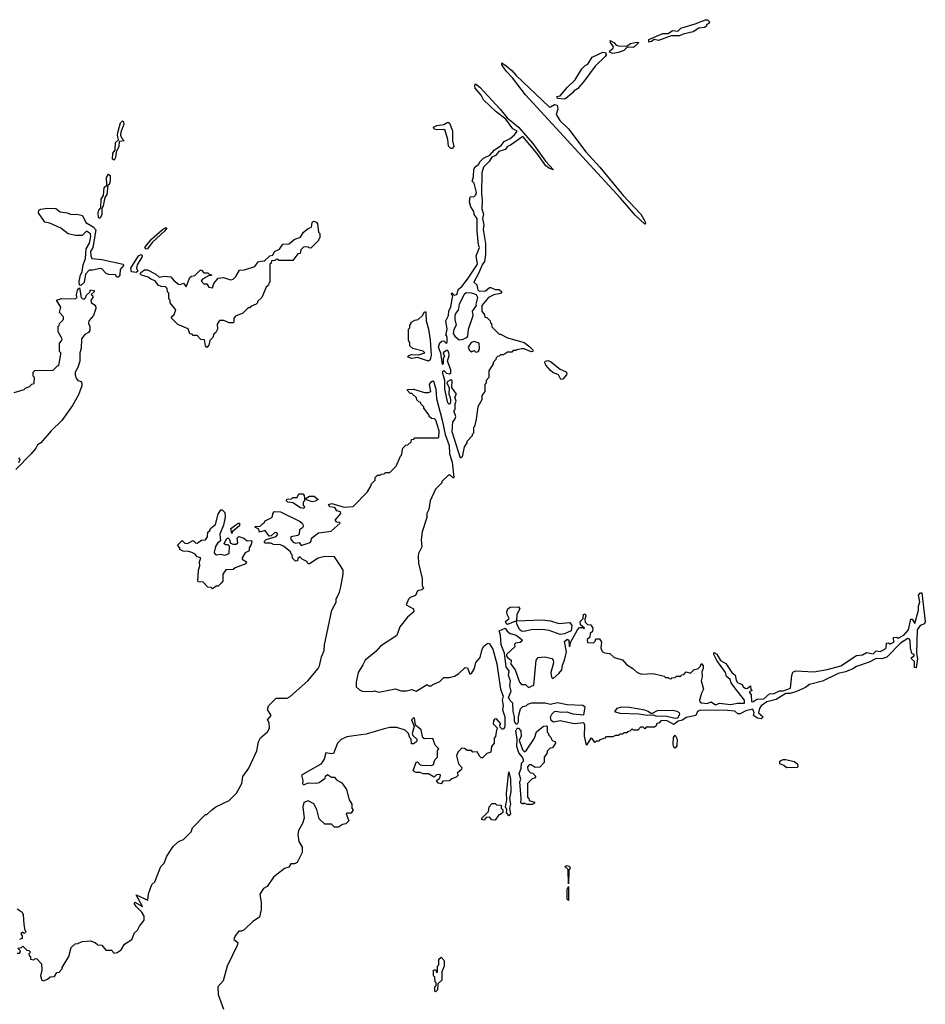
# Model space of a CAD drawing. Extents: x 1980017 to 2252640, y 74400 to 266395.
# Tile 159 of 256: x 2048573 to 2055111, y 214690 to 221800. Entities that reach past the tile are written whole.
import ezdxf

# ---------------------------------------------------------------- set-up
doc = ezdxf.new("R2010")
doc.units = 0

msp = doc.modelspace()

# ---------------------------------------------------------------- linework, layer by layer
at = {"layer": '0CON20XD'}
for points in [[(2053115, 221637.5), (2053115, 221656.2), (2053215, 221699.4), (2053255, 221701.2), (2053285, 221721.9), (2053325, 221717.5), (2053345, 221738.6), (2053450.5, 221769.5), (2053525, 221800), (2053537.9, 221797.9), (2053553.3, 221785), (2053548.3, 221771.7), (2053532.5, 221765), (2053528.3, 221751.7), (2053517, 221743), (2053475, 221740), (2053435, 221712.5), (2053363.6, 221696.4), (2053336.4, 221683.6), (2053275, 221682.5), (2053185, 221650), (2053152.5, 221657.5), (2053135, 221642.5), (2053115, 221637.5)], [(2052855, 221556.7), (2052830, 221565), (2052832.5, 221575), (2052856.4, 221593.6), (2052860, 221605), (2052837.5, 221635), (2052835, 221650), (2052862.5, 221635), (2052880, 221615), (2052895, 221611.2), (2052955, 221610), (2052981.4, 221628.6), (2053025, 221638.8), (2053042.5, 221635), (2053005, 221598), (2052958.3, 221601.7), (2052935, 221576.7), (2052895, 221563.8), (2052855, 221556.7)], [(2052505, 221225.8), (2052455, 221230), (2052450, 221245), (2052475, 221250), (2052526.7, 221313.3), (2052582.5, 221365), (2052630, 221445), (2052655, 221470), (2052675, 221480), (2052705, 221530), (2052783.6, 221566.4), (2052803, 221563), (2052807, 221547), (2052800, 221535), (2052727.5, 221465), (2052646.4, 221353.6), (2052599.3, 221300.7), (2052575, 221286.7), (2052561.7, 221268.3), (2052515, 221230), (2052505, 221225.8)], [(2053085, 220323.3), (2053018.6, 220385), (2052910.3, 220510.3), (2052225, 221257.8), (2052130.9, 221380.9), (2052087.5, 221425), (2052053.3, 221475), (2052052.5, 221487.5), (2052085, 221466), (2052125, 221434), (2052157.6, 221397.6), (2052395, 221171.9), (2052405, 221170.5), (2052435, 221188.6), (2052452.5, 221182.5), (2052457.1, 221155), (2052445.8, 221115), (2052472.7, 221072.7), (2052535, 221011.4), (2052658.9, 220845), (2052761.9, 220735), (2052930.5, 220530.5), (2053057.1, 220395), (2053085.8, 220345), (2053090, 220325), (2053085, 220323.3)], [(2051755, 218632.5), (2051695.4, 218824.6), (2051700, 218895), (2051715, 218912.5), (2051720.8, 218935), (2051707.5, 218975), (2051715.6, 218984.4), (2051715.6, 219025), (2051723.8, 219045), (2051713.8, 219075), (2051726, 219095), (2051692.5, 219145), (2051695, 219192.5), (2051685, 219200), (2051660, 219185), (2051657.5, 219175), (2051673, 219143), (2051670, 219095), (2051679.3, 219079.3), (2051682.5, 219055), (2051682.5, 219035), (2051675, 219020), (2051665, 219032.5), (2051642.7, 219132.7), (2051643.3, 219195), (2051626.7, 219245), (2051628.3, 219261.7), (2051635, 219267.5), (2051655, 219247.5), (2051675, 219243.3), (2051685, 219250), (2051685, 219272.5), (2051662.5, 219335), (2051673.8, 219375), (2051672, 219395), (2051665, 219410), (2051655, 219411.2), (2051630, 219395), (2051640, 219365), (2051630, 219355), (2051630, 219315), (2051625, 219310), (2051613, 219393), (2051595.8, 219435), (2051605, 219467.5), (2051621.7, 219478.3), (2051635, 219480), (2051655, 219462.5), (2051659.3, 219470.7), (2051660, 219505), (2051655, 219520), (2051650, 219520), (2051659.2, 219565), (2051648.9, 219625), (2051669.1, 219665), (2051671.7, 219698.3), (2051686.5, 219723.5), (2051695.4, 219784.6), (2051700, 219805), (2051690, 219815), (2051691.7, 219828.3), (2051710, 219810), (2051727.8, 219815), (2051741.2, 219855), (2051765.8, 219874.2), (2051805, 219925.7), (2051877.1, 220035), (2051868.6, 220095), (2051891.4, 220155), (2051884.4, 220175), (2051874.4, 220275), (2051875.7, 220365), (2051854.3, 220394.3), (2051850.8, 220415), (2051829.5, 220449.5), (2051820.6, 220485), (2051825, 220520), (2051855, 220522.2), (2051866.9, 220535), (2051871.7, 220551.7), (2051855, 220620), (2051840, 220635), (2051848.8, 220665), (2051850.5, 220719.5), (2051862.1, 220737.9), (2051886.1, 220753.9), (2051896.7, 220775), (2051920.5, 220799.5), (2051967.3, 220822.7), (2052000.2, 220859.8), (2052048.9, 220891.1), (2052070.6, 220919.4), (2052115, 220942.5), (2052145, 220968.6), (2052163.3, 220995), (2052132, 221012), (2052081.7, 221081.7), (2052013.3, 221135), (2051922.4, 221222.4), (2051905.6, 221255.6), (2051860, 221305), (2051858, 221325), (2051863.9, 221336.1), (2051895, 221313.1), (2052042.2, 221155), (2052091.2, 221091.2), (2052173.1, 221025), (2052277.9, 220905), (2052368.7, 220778.7), (2052427.5, 220715), (2052396.7, 220725), (2052371.9, 220745), (2052307.1, 220837.1), (2052205, 220956), (2052116.4, 220893.6), (2052094.6, 220885.4), (2052077.5, 220862.5), (2052032.5, 220847.5), (2052008.8, 220818.8), (2051982.1, 220807.9), (2051962.9, 220777.1), (2051921.9, 220735), (2051909.6, 220695), (2051905.9, 220545), (2051912.8, 220495), (2051908.5, 220435), (2051920.9, 220395), (2051914.4, 220365), (2051924.4, 220315.6), (2051918.6, 220285), (2051936.2, 220183.8), (2051936, 220105), (2051927.4, 220052.6), (2051910.7, 220029.3), (2051888.2, 219971.8), (2051851.2, 219905), (2051874.2, 219885), (2051879.5, 219849.5), (2051889.1, 219839.1), (2051935, 219842.5), (2051965, 219866), (2051974.1, 219865.9), (2052005, 219852), (2052035, 219851.2), (2052052.5, 219835), (2052045, 219822.5), (2051995, 219813.3), (2051957, 219793), (2051910, 219735), (2051910, 219695), (2051928.3, 219668.3), (2051931.7, 219651.7), (2051945, 219650), (2051970, 219625), (2051971.7, 219611.7), (2051980, 219605), (2051981.7, 219581.7), (2052035, 219530), (2052045, 219530), (2052095, 219502.5), (2052215, 219470), (2052255, 219437.5), (2052276.7, 219415), (2052277, 219403), (2052265, 219402.5), (2052215, 219422.5), (2052195, 219422.5), (2052163, 219417), (2052155, 219410), (2052135, 219410), (2052125, 219400), (2052095, 219400), (2052065, 219380), (2052045, 219380), (2052035, 219370), (2052021.7, 219368.3), (2052011.7, 219358.3), (2052010, 219345), (2051990, 219325), (2051990, 219315), (2051960, 219265), (2051960, 219215), (2051940, 219195), (2051940, 219175), (2051930, 219165), (2051930, 219115), (2051910, 219085), (2051910, 219055), (2051880, 219005), (2051867.5, 218915), (2051857, 218863), (2051850, 218855), (2051850, 218815), (2051840, 218805), (2051840, 218795), (2051800, 218755), (2051800, 218745), (2051782.5, 218715), (2051766.4, 218643.6), (2051755, 218632.5)], [(2049255, 220786.2), (2049243.4, 220793.4), (2049244.4, 220835), (2049262, 220858), (2049265, 220913.8), (2049287, 220933), (2049279.5, 220965), (2049282.5, 220985), (2049301.5, 221055), (2049315, 221070), (2049323, 221063), (2049325.6, 221044.4), (2049303, 220987), (2049301.5, 220965), (2049307.6, 220947.6), (2049327.5, 220925), (2049290.7, 220919.3), (2049287.9, 220882.1), (2049268.8, 220845), (2049265.7, 220805), (2049255, 220786.2)], [(2051695, 220870), (2051685, 220870), (2051667.5, 220887.5), (2051663.3, 220935), (2051645, 221000), (2051635, 221007.5), (2051583.6, 221003.6), (2051565, 221010), (2051560, 221025), (2051585, 221036.2), (2051635, 221042.5), (2051665, 221060), (2051675, 221052.5), (2051697.3, 220997.3), (2051696.7, 220925), (2051706.2, 220885), (2051695, 220870)], [(2049155, 220366.2), (2049145, 220366.7), (2049142.6, 220372.6), (2049139.6, 220405), (2049145, 220423.8), (2049159.3, 220440.7), (2049161.5, 220505), (2049178.6, 220531.4), (2049182.2, 220587.8), (2049202.5, 220605), (2049200.2, 220659.8), (2049215, 220683.3), (2049226.2, 220675), (2049226.9, 220633.1), (2049219.2, 220610.8), (2049210, 220605), (2049201.2, 220538.8), (2049188, 220515), (2049176.9, 220455), (2049166, 220435), (2049166.2, 220393.8), (2049155, 220366.2)], [(2049015, 219880), (2049003.8, 219883.8), (2049001.7, 219908.3), (2049012, 219958), (2049025, 219980), (2049030.3, 220029.7), (2049047.8, 220075), (2049054.2, 220145.8), (2049076, 220185), (2049086.9, 220235), (2049085, 220253.3), (2049055, 220273.3), (2049025, 220242.5), (2048975, 220242.5), (2048923, 220253), (2048870, 220295), (2048791.7, 220331.7), (2048755, 220337.5), (2048710, 220405), (2048712.5, 220425), (2048725, 220432.5), (2048775, 220440), (2048835, 220436.7), (2048865, 220412.5), (2048916.4, 220406.4), (2048945, 220393.3), (2048985, 220396.7), (2049026.4, 220386.4), (2049050, 220335), (2049104.4, 220304.4), (2049122.1, 220282.1), (2049100, 220155), (2049085.4, 220125), (2049086.8, 220095), (2049095, 220075.7), (2049165, 220068.5), (2049321.2, 220035), (2049321.4, 220025), (2049297.8, 219995), (2049295.6, 219955), (2049285, 219941.2), (2049275, 219940), (2049265, 219958), (2049215, 219958.8), (2049196.4, 219966.4), (2049165, 220001.2), (2049155, 220004), (2049099.4, 219990.6), (2049075, 219992.2), (2049047.5, 219962.5), (2049037.4, 219902.6), (2049015, 219880)], [(2049925, 219433.3), (2049913.3, 219445), (2049908.3, 219488.3), (2049881.7, 219491.7), (2049855, 219520), (2049825, 219520), (2049818.3, 219528.3), (2049801.7, 219531.7), (2049788.3, 219568.3), (2049715, 219600), (2049671.7, 219641.7), (2049670, 219655), (2049688.3, 219671.7), (2049700, 219705), (2049660, 219755), (2049660, 219775), (2049650, 219785), (2049650, 219825), (2049640, 219835), (2049638.3, 219858.3), (2049625, 219870), (2049595, 219873.3), (2049573.9, 219883.9), (2049550, 219915), (2049520, 219925), (2049500.7, 219940.7), (2049452.5, 219955), (2049442.5, 219965), (2049446.7, 219975), (2049475, 219994.3), (2049495, 219992.9), (2049555, 219961.9), (2049580.8, 219940.8), (2049615, 219948.6), (2049665, 219942), (2049685, 219916.2), (2049720, 219890), (2049731.7, 219888.3), (2049755, 219897.5), (2049775, 219870), (2049801.7, 219938.3), (2049813, 219947), (2049838.3, 219951.7), (2049875, 219990), (2049885, 219990), (2049902.5, 219972.5), (2049931.7, 219971.7), (2049941.7, 219961.7), (2049958.3, 219958.3), (2049958.3, 219951.7), (2049935, 219950), (2049893, 219927), (2049882.5, 219915), (2049903, 219893), (2049925, 219893.3), (2049939.3, 219869.3), (2049965, 219862.5), (2049974.5, 219895.5), (2050005, 219932.5), (2050045, 219937.5), (2050095, 219922.5), (2050113.1, 219926.9), (2050134, 219945), (2050160, 219990), (2050195, 219993.3), (2050271.2, 220018.8), (2050295, 220051.2), (2050316, 220056), (2050340.7, 220059.3), (2050380, 220095), (2050400, 220100), (2050412.5, 220125), (2050447.7, 220142.3), (2050471.7, 220178.3), (2050517.7, 220182.3), (2050555, 220212.5), (2050600, 220230), (2050621.2, 220265), (2050655, 220292.5), (2050679.2, 220300.8), (2050684, 220336), (2050694, 220346), (2050715, 220338.8), (2050724, 220325), (2050730, 220265), (2050740, 220255), (2050740, 220225), (2050731.7, 220218.3), (2050730, 220205), (2050675, 220150), (2050661.7, 220151.7), (2050655, 220160), (2050621.7, 220158.3), (2050601.7, 220138.3), (2050598.3, 220111.7), (2050581.7, 220108.3), (2050545, 220060), (2050445, 220060), (2050438.3, 220068.3), (2050425, 220070), (2050415, 220060), (2050391.7, 220058.3), (2050388.3, 220041.7), (2050380, 220035), (2050380, 219905), (2050371.7, 219898.3), (2050368.3, 219881.7), (2050351.7, 219868.3), (2050320, 219795), (2050290, 219765), (2050290, 219755), (2050280, 219745), (2050241.7, 219728.3), (2050235, 219720), (2050221.7, 219718.3), (2050185, 219680), (2050131.7, 219658.3), (2050120, 219645), (2050120, 219615), (2050115, 219610), (2050085, 219610), (2050047, 219627), (2050015, 219627.5), (2049998.3, 219601.7), (2050000, 219565), (2049988.3, 219541.7), (2049975, 219530), (2049967.5, 219505), (2049946.4, 219483.6), (2049939.5, 219450.5), (2049925, 219433.3)], [(2049485, 220142), (2049477.5, 220155), (2049482.9, 220165), (2049524.4, 220215), (2049605, 220285.6), (2049625, 220298), (2049635, 220297.5), (2049620, 220275), (2049530, 220190), (2049495, 220146), (2049485, 220142)], [(2049415, 219973.3), (2049380, 219980), (2049375.6, 220005), (2049431.4, 220095), (2049450, 220105), (2049456.8, 220096.8), (2049455.6, 220085), (2049420.2, 220029.8), (2049415.7, 220005), (2049427, 219983), (2049415, 219973.3)], [(2048533, 219107), (2048605, 219130), (2048615, 219140), (2048645, 219150), (2048661.7, 219168.3), (2048678.3, 219171.7), (2048680, 219215), (2048670, 219225), (2048670, 219255), (2048683, 219267), (2048815, 219270), (2048845, 219300), (2048855, 219302.5), (2048870, 219385), (2048870, 219395), (2048860, 219405), (2048860, 219465), (2048875, 219480), (2048880, 219495), (2048850, 219545), (2048850, 219585), (2048858.3, 219591.7), (2048860, 219605), (2048890, 219635), (2048890, 219655), (2048860, 219685), (2048870, 219725), (2048840, 219775), (2048876.1, 219786.1), (2048975, 219784), (2048986.2, 219795), (2048983.3, 219815), (2048993.3, 219855), (2049005, 219862.5), (2049015.8, 219795), (2049025, 219785.8), (2049037.5, 219782.5), (2049049.2, 219790.8), (2049055, 219810), (2049078.3, 219831.7), (2049085, 219850), (2049110, 219845), (2049110, 219835), (2049090, 219815), (2049100, 219805), (2049100, 219795), (2049087.5, 219775), (2049088.3, 219758.3), (2049120, 219735), (2049122.5, 219715), (2049106.1, 219663.9), (2049072.5, 219625), (2049070, 219605), (2049080, 219585), (2049080, 219555), (2049069.3, 219540.7), (2049043.6, 219526.4), (2049020, 219495), (2049017.5, 219425), (2049007.5, 219395), (2049007.5, 219335), (2048991.7, 219288.3), (2048972.5, 219255), (2048972.5, 219235), (2048981.7, 219211.7), (2048993.6, 219193.6), (2049016, 219186), (2049021.2, 219175), (2049020.8, 219155), (2048997.9, 219092.1), (2048955.5, 219014.5), (2048878, 218905), (2048800, 218830), (2048726.7, 218745), (2048700.7, 218729.3), (2048688.8, 218705), (2048655.6, 218664.4), (2048545, 218552.5)], [(2051745, 219487.5), (2051775, 219492.5), (2051803, 219507), (2051807.5, 219515), (2051813.3, 219565), (2051847.5, 219665), (2051842.5, 219695), (2051870, 219735), (2051867.5, 219745), (2051881.2, 219795), (2051871.9, 219811.9), (2051836.3, 219826.3), (2051795, 219826.7), (2051782.5, 219815), (2051745.4, 219745), (2051738.7, 219701.3), (2051722.9, 219685), (2051714.5, 219665), (2051714.2, 219634.2), (2051723.3, 219595), (2051706.4, 219563.6), (2051702.9, 219535), (2051715, 219514.6), (2051745, 219487.5)], [(2051525, 219333.3), (2051445, 219360), (2051404.3, 219354.3), (2051373.3, 219365), (2051382.5, 219375), (2051405, 219382.5), (2051455, 219380), (2051496.7, 219395), (2051486.4, 219406.4), (2051410, 219425), (2051390, 219445), (2051390, 219465), (2051380, 219485), (2051380, 219565), (2051390, 219575), (2051390, 219595), (2051400, 219605), (2051400, 219615), (2051425, 219630), (2051450, 219635), (2051480, 219665), (2051495, 219690), (2051505, 219690), (2051506.2, 219685), (2051506.4, 219626.4), (2051524, 219565), (2051535.5, 219485.5), (2051542.7, 219377.3), (2051535.9, 219344.1), (2051525, 219333.3)], [(2051865, 219400), (2051885, 219403.3), (2051893.3, 219425), (2051890, 219465), (2051855, 219476.2), (2051832, 219468), (2051811.2, 219435), (2051816.7, 219415), (2051835, 219402.5), (2051855, 219410), (2051865, 219400)], [(2052480.7, 219200.7), (2052463.3, 219235), (2052421.7, 219251.7), (2052405, 219266.2), (2052370.8, 219305), (2052364, 219325), (2052367.5, 219335), (2052385, 219340), (2052405, 219332), (2052475, 219276.7), (2052517.1, 219257.1), (2052523.8, 219245), (2052521.2, 219235), (2052495, 219203.3), (2052480.7, 219200.7)], [(2048555, 215060), (2048575, 215060), (2048580, 215075), (2048560, 215095), (2048585, 215100), (2048595, 215110), (2048625, 215080), (2048638.3, 215078.3), (2048650, 215065), (2048640, 215055), (2048641.7, 215041.7), (2048650, 215035), (2048650, 215015), (2048675, 215010), (2048681.7, 215018.3), (2048695, 215020), (2048730.7, 214980.7), (2048733, 214937), (2048723.6, 214896.4), (2048733, 214863), (2048745, 214860), (2048775, 214870), (2048793, 214887), (2048825, 214890), (2048841.7, 214918.3), (2048858.3, 214921.7), (2048880, 214945), (2048880, 214955), (2048927.5, 215035), (2048945, 215100), (2048973, 215127), (2048991.7, 215128.3), (2049025, 215142.5), (2049085, 215147.5), (2049117, 215137), (2049138.3, 215118.3), (2049167, 215117), (2049195, 215080), (2049235, 215080), (2049255, 215060), (2049277, 215063), (2049306.4, 215083.6), (2049330, 215125), (2049383, 215157), (2049402.5, 215205), (2049422.5, 215225), (2049437.5, 215255), (2049471.7, 215298.3), (2049471.2, 215325), (2049455.8, 215355.8), (2049414.2, 215395), (2049402, 215415), (2049405, 215426.2), (2049460, 215395), (2049415, 215480), (2049498.8, 215441.2), (2049503.6, 215486.4), (2049515, 215520), (2049527.5, 215555), (2049547.5, 215575), (2049592.5, 215685), (2049615, 215710), (2049635, 215760), (2049680.7, 215829.3), (2049720, 215865), (2049755, 215880), (2049810, 215935), (2049820, 215965), (2049915, 216060), (2049925, 216060), (2049960, 216095), (2049990, 216115), (2050085, 216162.5), (2050137.5, 216215), (2050176.4, 216283.6), (2050183.3, 216335), (2050227.5, 216395), (2050285, 216520), (2050297.5, 216585), (2050312.5, 216615), (2050363, 216657), (2050376.4, 216683.6), (2050373, 216723), (2050362.5, 216745), (2050387.5, 216775), (2050361.7, 216818.3), (2050370, 216845), (2050425, 216900), (2050505, 216900), (2050525, 216912.5), (2050652.5, 217025), (2050727.5, 217115), (2050737.5, 217135), (2050750.7, 217199.3), (2050771.2, 217245), (2050773.8, 217286.2), (2050827.5, 217535), (2050857, 217593), (2050857.5, 217615), (2050882.5, 217665), (2050892.5, 217705), (2050907.5, 217795), (2050907.5, 217825), (2050895, 217850), (2050845, 217920), (2050775, 217922.5), (2050728.3, 217911.7), (2050665, 217870), (2050655, 217870), (2050646.4, 217886.4), (2050613, 217903), (2050595, 217920), (2050581.7, 217908.3), (2050578.3, 217891.7), (2050565, 217890), (2050541.7, 217911.7), (2050540, 217935), (2050531.7, 217941.7), (2050528.3, 217958.3), (2050477, 217997), (2050455, 218007.5), (2050405, 218010), (2050385, 218020), (2050345, 218020), (2050340, 218025), (2050340, 218035), (2050353, 218047), (2050425, 218067.5), (2050437.5, 218085), (2050430, 218095), (2050415, 218097.5), (2050388.3, 218071.7), (2050375, 218070), (2050345, 218110), (2050305, 218100), (2050300, 218120), (2050270, 218135), (2050275, 218140), (2050308.3, 218141.7), (2050325, 218160), (2050336.7, 218163.3), (2050345, 218180), (2050388.3, 218201.7), (2050398.3, 218211.7), (2050400, 218235), (2050411.7, 218248.3), (2050455, 218246.2), (2050597.5, 218175), (2050612.5, 218165), (2050622.5, 218145), (2050615, 218130), (2050593, 218117), (2050590, 218085), (2050580, 218075), (2050530, 218065), (2050530, 218045), (2050546.2, 218026.2), (2050565, 218020), (2050590, 218025), (2050605, 218002.5), (2050670, 218025), (2050676.7, 218033.3), (2050680, 218055), (2050730, 218095), (2050822.7, 218107.3), (2050886.7, 218165), (2050885, 218170), (2050861.7, 218171.7), (2050850, 218185), (2050892.5, 218235), (2050890, 218245), (2050862.9, 218252.9), (2050847.7, 218277.7), (2050811.5, 218281.5), (2050801.2, 218298.8), (2050827, 218307), (2050915, 218280), (2050980, 218285), (2051085, 218390), (2051110, 218435), (2051110, 218445), (2051140, 218475), (2051140, 218495), (2051155, 218510), (2051175, 218510), (2051181.7, 218518.3), (2051205, 218520), (2051215, 218530), (2051245, 218530), (2051290, 218575), (2051321.7, 218648.3), (2051330, 218655), (2051340, 218705), (2051361.7, 218728.3), (2051375, 218730), (2051398.3, 218751.7), (2051401.7, 218768.3), (2051418.3, 218771.7), (2051425, 218780), (2051595, 218780), (2051600, 218785), (2051601.7, 218831.7), (2051577, 218907), (2051568.3, 218918.3), (2051545, 218920), (2051530, 218935), (2051530, 218945), (2051490, 218995), (2051490, 219005), (2051470, 219025), (2051470, 219035), (2051455, 219040), (2051440, 219055), (2051438.3, 219068.3), (2051405, 219100), (2051391.7, 219101.7), (2051371.7, 219121.7), (2051371.7, 219128.3), (2051415, 219132.5), (2051495, 219106.7), (2051525, 219107.5), (2051540, 219115), (2051532.5, 219165), (2051542.5, 219185), (2051555, 219192.5), (2051559.3, 219189.3), (2051577.1, 219135), (2051581.2, 219065), (2051623.1, 218906.9), (2051643.8, 218805), (2051672.8, 218725), (2051675.6, 218665), (2051695.6, 218605), (2051706.2, 218495), (2051705, 218490), (2051681.7, 218511.7), (2051668.3, 218511.7), (2051620, 218465), (2051620, 218455), (2051575, 218410), (2051537.5, 218325), (2051526.4, 218263.6), (2051513.3, 218235), (2051512.5, 218205), (2051478.3, 218101.7), (2051472.5, 218045), (2051476.4, 217993.6), (2051452.5, 217945), (2051450, 217925), (2051452.5, 217875), (2051477.5, 217765), (2051477.5, 217715), (2051487, 217693), (2051476.4, 217683.6), (2051443.8, 217676.2), (2051429.3, 217640.7), (2051391.7, 217628.3), (2051380, 217615), (2051362.5, 217575), (2051415.9, 217545.9), (2051417.5, 217525), (2051372.5, 217485), (2051317.5, 217415), (2051296.4, 217353.6), (2051177.5, 217275), (2051145, 217237.5), (2051067.5, 217175), (2051049.3, 217140.7)], [(2048566.7, 218603.3), (2048577, 218623), (2048567, 218637)], [(2050625, 218270), (2050600, 218275), (2050545, 218310), (2050510, 218315), (2050500, 218325), (2050501.7, 218338.3), (2050535, 218340), (2050545, 218350), (2050575, 218350), (2050587.5, 218375), (2050616.7, 218376.7), (2050626.2, 218365), (2050630, 218345), (2050630, 218325), (2050620, 218315), (2050620, 218295), (2050630, 218285), (2050625, 218270)], [(2050685, 218318.8), (2050642.5, 218332.5), (2050640, 218345), (2050665, 218358.6), (2050698.8, 218358.8), (2050727.5, 218335), (2050705, 218322), (2050685, 218318.8)], [(2049965, 217690), (2049955, 217700), (2049931.7, 217701.7), (2049898.3, 217738.3), (2049865, 217740), (2049860, 217745), (2049863.3, 217825), (2049872.5, 217855), (2049870, 217885), (2049880, 217915), (2049855, 217920), (2049839.3, 217939.3), (2049815, 217952.5), (2049795, 217960), (2049753, 217963), (2049730, 217975), (2049730, 217985), (2049712.5, 218005), (2049745, 218040), (2049765, 218020), (2049785, 218017.5), (2049825, 218040), (2049841.7, 218021.7), (2049855, 218020), (2049885, 218042.5), (2049915, 218043.3), (2049930, 218065), (2049931.7, 218098.3), (2049945, 218110), (2049950, 218125), (2049986.2, 218153.8), (2050005, 218230), (2050025, 218260), (2050035, 218260), (2050055, 218240), (2050057, 218207), (2050045, 218150), (2050018.8, 218085), (2050022.5, 218037.5), (2050000.8, 218019.2), (2049985.8, 217995), (2049976.2, 217955), (2049982, 217942), (2049995, 217936.2), (2050025, 217940), (2050055, 217932.5), (2050086, 217944), (2050087, 217997), (2050077, 218007), (2050058.3, 218008.3), (2050050, 218015), (2050065, 218050), (2050075, 218057.5), (2050087, 218047), (2050095, 218020), (2050115, 218013.3), (2050137, 218013), (2050148.3, 218021.7), (2050142.5, 218055), (2050155, 218066.7), (2050190, 218055), (2050215, 218037.5), (2050245, 218040), (2050250, 218035), (2050245, 218010), (2050230, 217985), (2050230, 217965), (2050200, 217950), (2050180, 217915), (2050180, 217905), (2050210, 217885), (2050205, 217870), (2050128.3, 217841.7), (2050115, 217830), (2050061.7, 217828.3), (2050040, 217795), (2050040, 217745), (2050028.3, 217731.7), (2050005, 217710), (2049991.7, 217708.3), (2049965, 217690)], [(2050105, 218090), (2050097.5, 218125), (2050150, 218165), (2050160, 218165), (2050160, 218145), (2050110, 218105), (2050105, 218090)], [(2052665, 216560), (2052650.8, 216625), (2052654, 216705), (2052645, 216723.3), (2052575, 216715.8), (2052475, 216737.1), (2052426, 216726), (2052410.3, 216740.3), (2052406, 216765), (2052414.1, 216785.9), (2052433.8, 216805), (2052443.6, 216806.4), (2052485, 216799.6), (2052522.1, 216802.1), (2052565, 216787.1), (2052645, 216780), (2052655.7, 216835), (2052637.9, 216847.9), (2052525, 216851.8), (2052455, 216866.2), (2052405, 216853.8), (2052365.4, 216865.4), (2052267.5, 216865), (2052240, 216855), (2052227, 216843), (2052203, 216837), (2052185, 216820), (2052171.2, 216765), (2052172.3, 216727.7), (2052165, 216712.5), (2052155, 216713.8), (2052144.6, 216734.6), (2052146, 216765), (2052134.6, 216805), (2052131.9, 216865), (2052112.8, 216882.8), (2052102.8, 216905), (2052121.1, 216951.1), (2052111.7, 216988.3), (2052116.4, 217026.4), (2052101.9, 217065), (2052107.5, 217095), (2052085, 217127.5), (2052072, 217225), (2052048.6, 217285), (2052044.2, 217354.2), (2052035, 217387.5), (2052077, 217407), (2052092.5, 217385), (2052115, 217367.5), (2052157.5, 217355), (2052197.5, 217325), (2052200, 217315), (2052187, 217303), (2052153, 217297), (2052145, 217290), (2052148.3, 217271.7), (2052087.5, 217215), (2052087.5, 217205), (2052093.6, 217193.6), (2052120, 217175), (2052117.5, 217145), (2052150, 217105), (2052180, 217015), (2052195, 217000), (2052225, 217000), (2052245, 216977.5), (2052285.7, 216994.3), (2052301.2, 217175), (2052315, 217194.4), (2052365, 217198.5), (2052415, 217187.5), (2052424.5, 217174.5), (2052426.7, 217155), (2052408.1, 217085), (2052412, 217052), (2052425, 217042.5), (2052465, 217077.5), (2052486.2, 217105), (2052490.7, 217139.3), (2052506.4, 217173.6), (2052520, 217235), (2052505, 217310), (2052525, 217327.5), (2052538.3, 217318.3), (2052540, 217275), (2052545, 217270), (2052548.3, 217301.7), (2052588.8, 217371.2), (2052598.8, 217395), (2052615, 217410), (2052640, 217410), (2052645, 217400), (2052650, 217405), (2052620.8, 217430.8), (2052618, 217455), (2052640, 217475), (2052644.4, 217505.6), (2052655, 217508.8), (2052661.2, 217495), (2052652.5, 217467.5), (2052655, 217450), (2052671.7, 217431.7), (2052695, 217430), (2052710, 217405), (2052708.3, 217381.7), (2052691.7, 217368.3), (2052688.3, 217341.7), (2052670, 217325), (2052671.7, 217301.7), (2052715, 217300), (2052728.3, 217311.7), (2052731.7, 217328.3), (2052758.3, 217328.3), (2052772.5, 217305), (2052767.5, 217265), (2052777, 217237), (2052795, 217226.7), (2052833.6, 217223.6), (2052865, 217193.8), (2052925, 217177.5), (2052953.6, 217143.6), (2053000, 217115), (2053030, 217085), (2053065, 217072.5), (2053145, 217077.5), (2053225, 217060), (2053235, 217050), (2053255, 217050), (2053261.7, 217041.7), (2053275, 217040), (2053281.7, 217048.3), (2053305, 217050), (2053315, 217060), (2053345, 217060), (2053351.7, 217068.3), (2053368.3, 217071.7), (2053385, 217090), (2053415, 217080), (2053441.7, 217108.3), (2053468.3, 217111.7), (2053488.3, 217131.7), (2053491.7, 217148.3), (2053498.3, 217148.3), (2053507.5, 217135), (2053507.5, 217115), (2053498.3, 217091.7), (2053500, 217055), (2053492, 217025), (2053508.8, 216965), (2053494.2, 216935.8), (2053481.4, 216885), (2053483.8, 216873.8), (2053495, 216865.8), (2053535, 216862.5), (2053565, 216873.3), (2053595, 216853.1), (2053625, 216863.8), (2053705, 216855.8), (2053755, 216864.4), (2053805, 216863.8), (2053805.6, 216885), (2053736.2, 216975), (2053710, 217010), (2053701.2, 217035), (2053675.8, 217055.8), (2053667.1, 217085), (2053605, 217171.2), (2053584.4, 217215), (2053585, 217230), (2053605, 217218), (2053632, 217172), (2053670, 217150), (2053714.2, 217085), (2053737.5, 217067.5), (2053745, 217030), (2053754.6, 217014.6), (2053788.8, 216998.8), (2053795, 216982.5), (2053815, 216970), (2053828.3, 216971.7), (2053848.3, 216988.3), (2053850, 216965), (2053860, 216955), (2053840, 216945), (2053853.3, 216923.3), (2053855, 216877.5), (2053865, 216874.4), (2053895, 216894), (2053945, 216896.7), (2053985, 216932.5), (2054020, 216935), (2054057.7, 216952.3), (2054085.7, 216954.3), (2054136.9, 216973.1), (2054146.7, 217065), (2054155, 217087.5), (2054175, 217097.5), (2054305, 217090), (2054401.7, 217108.3), (2054500, 217135), (2054615, 217207.5), (2054657, 217213), (2054685, 217230), (2054735, 217220), (2054755, 217242.5), (2054785, 217238), (2054817.5, 217255), (2054827.5, 217265), (2054831.7, 217298.3), (2054845, 217300), (2054855, 217290), (2054882.5, 217305), (2054881.7, 217338.3), (2054905, 217340), (2054915, 217333.3), (2054955.5, 217354.5), (2054990, 217395), (2055005, 217470), (2055015, 217470), (2055035, 217440), (2055060.8, 217535), (2055060.8, 217565), (2055070, 217595), (2055060.8, 217645), (2055075, 217662), (2055085, 217660), (2055110.6, 217455), (2055105, 217436.7), (2055073.8, 217426.2), (2055051.2, 217395), (2055046.2, 217225), (2055053.3, 217185), (2055045, 217120), (2055031.7, 217121.7), (2055032.5, 217165), (2055010, 217185), (2055010, 217195), (2055030, 217205), (2055030, 217215), (2055013.6, 217223.6), (2055002.9, 217265), (2055002.2, 217315), (2054996.9, 217326.9), (2054985, 217332.2), (2054932, 217298), (2054832.4, 217197.6), (2054795.7, 217184.3), (2054755, 217187.1), (2054705, 217160), (2054615, 217130), (2054587.3, 217112.7), (2054535, 217089.5), (2054482.2, 217077.8), (2054367.6, 217022.4), (2054275, 216998.5), (2054245, 216976.4), (2054180.5, 216949.5), (2054135, 216934.5), (2054105, 216933.1), (2054035, 216891.8), (2053966.8, 216873.2), (2053925.6, 216845), (2053914.4, 216825), (2053906.7, 216795), (2053940, 216765), (2053925, 216750), (2053900, 216755), (2053870, 216775), (2053876.2, 216795), (2053865, 216820), (2053815, 216808.9), (2053775, 216786.2), (2053757, 216787), (2053735.4, 216805.4), (2053685, 216810.5), (2053485, 216813.8), (2053465.6, 216805), (2053453.8, 216776.2), (2053385, 216760.8), (2053358.3, 216741.7), (2053325.9, 216734.1), (2053295, 216710), (2053247, 216737), (2053205, 216740), (2053188.3, 216721.7), (2053171.7, 216718.3), (2053168.3, 216701.7), (2053155, 216690), (2053095, 216690), (2053085, 216680), (2053075, 216690), (2053055, 216690), (2053035, 216670), (2053005, 216670), (2052995, 216680), (2052978.3, 216661.7), (2052961.7, 216658.3), (2052955, 216650), (2052935, 216650), (2052925, 216640), (2052905, 216640), (2052895, 216630), (2052875, 216630), (2052855, 216620), (2052805, 216620), (2052798.3, 216611.7), (2052761.7, 216598.3), (2052755, 216590), (2052735, 216590), (2052725, 216580), (2052705, 216610), (2052695, 216612.5), (2052665, 216560)], [(2052095, 217433.3), (2052085, 217440), (2052080, 217455), (2052107.5, 217475), (2052092.5, 217505), (2052090, 217525), (2052097.5, 217545), (2052115, 217557.5), (2052175, 217560), (2052182.5, 217545), (2052161.2, 217505), (2052160, 217460), (2052095, 217433.3)], [(2052475, 217360.6), (2052395, 217388.2), (2052347.2, 217397.2), (2052264.3, 217394.3), (2052215, 217382.2), (2052195, 217384), (2052183.6, 217393.6), (2052161.2, 217435), (2052160, 217460), (2052345, 217466.9), (2052405, 217458.6), (2052465, 217440), (2052545, 217446), (2052559.2, 217425), (2052554.3, 217385.7), (2052505, 217364), (2052475, 217360.6)], [(2051049.3, 217140.7), (2051017.5, 217085), (2051002.5, 217015), (2051003, 216983), (2051025, 216960), (2051045, 216950), (2051115, 216947.5), (2051135, 216952.5), (2051165, 216943.3), (2051285, 216967.5), (2051325, 216952.5), (2051365, 216952.5), (2051405, 216962.5), (2051435, 216950), (2051515, 217000), (2051525, 216990), (2051545, 216990), (2051555, 217000), (2051605, 217020), (2051635, 217050), (2051675, 217050), (2051711.7, 217058.3), (2051740, 217075), (2051788.3, 217121.7), (2051805, 217120), (2051823.6, 217073.6), (2051835, 217077.5), (2051857.5, 217115), (2051865, 217157.5), (2051896.7, 217195), (2051912.5, 217255), (2051923.9, 217276.1), (2051945, 217293.3), (2051955, 217297.5), (2051965, 217293.3), (2051988.9, 217255), (2052017.3, 217147.3), (2052044.2, 216965), (2052063.6, 216915), (2052055.6, 216885), (2052062.7, 216847.3), (2052057.5, 216815), (2052075.4, 216765.4), (2052075.7, 216694.3), (2052065, 216676.7), (2052055, 216677.5), (2052041.7, 216691.7), (2052040, 216705), (2052047.5, 216715), (2052015, 216750), (2052001.7, 216748.3), (2051993, 216737), (2051990, 216715), (2052020, 216685), (2052012.5, 216655), (2052007, 216623), (2051998.3, 216611.7), (2051997.5, 216575), (2051978.3, 216551.7), (2051975, 216510), (2051945, 216500), (2051915, 216470), (2051905, 216470), (2051895, 216480), (2051875, 216512.5), (2051845, 216510), (2051835, 216522.5), (2051803, 216523), (2051785, 216537.5), (2051765, 216540), (2051735, 216510), (2051727.5, 216485), (2051740, 216425), (2051765, 216400), (2051762.5, 216385), (2051731.7, 216358.3), (2051737.5, 216345), (2051725, 216330), (2051693, 216317), (2051675, 216302.5), (2051628.3, 216301.7), (2051615, 216282.5), (2051595, 216287.5), (2051582.5, 216305), (2051607, 216323), (2051610, 216345), (2051605, 216350), (2051583, 216347), (2051565, 216330), (2051525, 216353.3), (2051485, 216353.8), (2051465, 216362.5), (2051435, 216363.3), (2051413.3, 216375), (2051435, 216437.5), (2051445, 216440), (2051465, 216420), (2051477, 216417), (2051545, 216413.3), (2051559.3, 216420.7), (2051570, 216455), (2051590, 216475), (2051588.3, 216521.7), (2051600, 216535), (2051571.7, 216561.7), (2051555, 216610), (2051495, 216607.5), (2051483.3, 216613.3), (2051470.7, 216670.7), (2051430, 216705), (2051422.5, 216755), (2051415, 216758.8), (2051402, 216745), (2051420, 216695), (2051407.5, 216645), (2051411.7, 216631.7), (2051440, 216605), (2051440, 216595), (2051437.5, 216585), (2051415, 216570), (2051401.7, 216571.7), (2051400, 216605), (2051390, 216615), (2051380, 216645), (2051355, 216670), (2051295, 216687.5), (2051245, 216687.5), (2051205, 216680), (2051075, 216640), (2051001.7, 216631.7), (2050935, 216620), (2050895, 216602.5), (2050867.5, 216575), (2050839.3, 216500.7), (2050825, 216497.5), (2050783.9, 216506.1), (2050771.2, 216458.8), (2050746.7, 216423.3), (2050607.5, 216345), (2050615.9, 216305.9), (2050613.9, 216283.9), (2050623.6, 216273.6), (2050655, 216288.8), (2050715, 216287.5), (2050735, 216292.5), (2050778.3, 216321.7), (2050781.7, 216338.3), (2050795, 216350), (2050825, 216330), (2050845, 216330), (2050860.7, 216310.7), (2050899.3, 216289.3), (2050931.7, 216241.7), (2050952.5, 216165), (2050970, 216135), (2050970, 216105), (2050980, 216095), (2050965, 216070), (2050935, 216070), (2050930, 216065), (2050950, 216015), (2050927, 215993), (2050903, 215987), (2050875, 215970), (2050845, 215970), (2050825, 215990), (2050775, 215990), (2050735, 216030), (2050717, 216097), (2050696.4, 216136.4), (2050655, 216160), (2050623.6, 216146.4), (2050617.5, 216115), (2050626.7, 216035), (2050613.9, 215996.1), (2050586.7, 215945), (2050580, 215915), (2050587.5, 215865), (2050612.5, 215825), (2050612.5, 215785), (2050575, 215712.5), (2050556.4, 215703.6), (2050530, 215705), (2050515, 215680), (2050485, 215670), (2050405, 215607.5), (2050359.3, 215540.7), (2050334.1, 215525.9), (2050307.5, 215485), (2050317.5, 215425), (2050317.5, 215375), (2050305, 215320), (2050255, 215287.5), (2050193, 215227), (2050175, 215217.5), (2050155, 215217.5), (2050127.5, 215185), (2050118.3, 215158.3), (2050147, 215137), (2050142.5, 215115), (2050070, 214965), (2050041.7, 214858.3), (2050002.5, 214815), (2050005, 214760), (2050043.3, 214655)], [(2053306.1, 216756.1), (2053325, 216758.8), (2053338.1, 216785), (2053336.9, 216795), (2053320, 216805), (2053285, 216811.8), (2053175, 216809.6), (2053135, 216787.5), (2053111.2, 216805), (2053085, 216813.5), (2052975, 216832.9), (2052915.3, 216835.3), (2052883.1, 216825), (2052867.5, 216805), (2052905, 216791.4), (2053041.7, 216788.3), (2053105, 216777.5), (2053145, 216780), (2053165, 216772.5), (2053245, 216771.2), (2053306.1, 216756.1)], [(2052275, 216132.5), (2052237, 216133), (2052215, 216142.5), (2052205, 216133.8), (2052190.8, 216145), (2052194.2, 216175), (2052183.8, 216295), (2052192, 216315), (2052179.2, 216355), (2052193.8, 216395), (2052195, 216430), (2052210, 216445), (2052210, 216455), (2052203.6, 216473.6), (2052176, 216505), (2052161.5, 216551.5), (2052164.5, 216605), (2052154.6, 216665.4), (2052165, 216683.8), (2052175, 216683.3), (2052190, 216665), (2052193.2, 216626.8), (2052179.2, 216595), (2052204.1, 216524.1), (2052217.5, 216512.5), (2052232.5, 216525), (2052288.3, 216611.7), (2052303.6, 216656.4), (2052355, 216697.5), (2052375, 216700), (2052380, 216695), (2052380, 216655), (2052390, 216645), (2052390, 216635), (2052410, 216615), (2052411.7, 216601.7), (2052421.7, 216591.7), (2052438.3, 216588.3), (2052440, 216575), (2052418.3, 216541.7), (2052401.7, 216538.3), (2052381.7, 216518.3), (2052378.3, 216501.7), (2052360, 216475), (2052360, 216435), (2052328.3, 216401.7), (2052295, 216400), (2052265, 216420), (2052251.7, 216418.3), (2052240, 216405), (2052241.7, 216381.7), (2052261.7, 216361.7), (2052278.3, 216358.3), (2052300, 216335), (2052288.3, 216321.7), (2052271.7, 216318.3), (2052240, 216285), (2052240, 216185), (2052248.3, 216178.3), (2052251.7, 216161.7), (2052288.3, 216148.3), (2052288.3, 216141.7), (2052275, 216132.5)], [(2053305, 216540), (2053296.4, 216546.4), (2053290, 216565), (2053293.6, 216616.4), (2053305, 216632.5), (2053320, 216605), (2053315.8, 216555), (2053305, 216540)], [(2054108.3, 216398.3), (2054090, 216415), (2054060, 216425), (2054060, 216445), (2054083.6, 216456.4), (2054105, 216457.5), (2054165, 216442.5), (2054187.5, 216425), (2054190, 216405), (2054185, 216400), (2054108.3, 216398.3)], [(2052105, 216050), (2052087.5, 216075), (2052090, 216095), (2052080, 216115), (2052090, 216165), (2052086.2, 216215), (2052105, 216367.5), (2052116.5, 216315), (2052118.5, 216225), (2052110, 216175), (2052116.9, 216135), (2052110, 216105), (2052115.7, 216065), (2052105, 216050)], [(2052005, 216020), (2051981.7, 216021.7), (2051965, 216040), (2051941.7, 216038.3), (2051925, 216020), (2051910, 216025), (2051910, 216035), (2051958.3, 216081.7), (2051962.5, 216115), (2051985, 216140), (2052005, 216140), (2052015, 216130), (2052048.3, 216128.3), (2052050, 216105), (2052060, 216095), (2052060, 216075), (2052045, 216060), (2052031.7, 216058.3), (2052005, 216020)], [(2052535, 215560), (2052533, 215663), (2052507.5, 215685), (2052525, 215691.2), (2052543.3, 215685), (2052546.7, 215675), (2052537, 215653), (2052535, 215560)], [(2052535, 215440), (2052525, 215450), (2052524.4, 215465), (2052525, 215520), (2052535, 215540), (2052535, 215440)], [(2048555, 215380), (2048590, 215355), (2048598.3, 215338.3), (2048602.5, 215265), (2048610, 215225), (2048620, 215215), (2048605, 215200), (2048595, 215210), (2048581.7, 215198.3), (2048590, 215185), (2048590, 215165), (2048571.7, 215158.3)], [(2051575, 214780), (2051570, 214785), (2051570, 214815), (2051580, 214825), (2051580, 214845), (2051573, 214853), (2051570, 214885), (2051560, 214895), (2051560, 214935), (2051575, 214940), (2051581.7, 214921.7), (2051588.3, 214921.7), (2051590, 214965), (2051600, 214975), (2051600, 215015), (2051615, 215030), (2051637, 215007), (2051637.5, 214965), (2051620, 214925), (2051620, 214865), (2051591.7, 214838.3), (2051590, 214795), (2051575, 214780)]]:
    msp.add_lwpolyline(points, dxfattribs=at)

doc.saveas('drawing.dxf')
